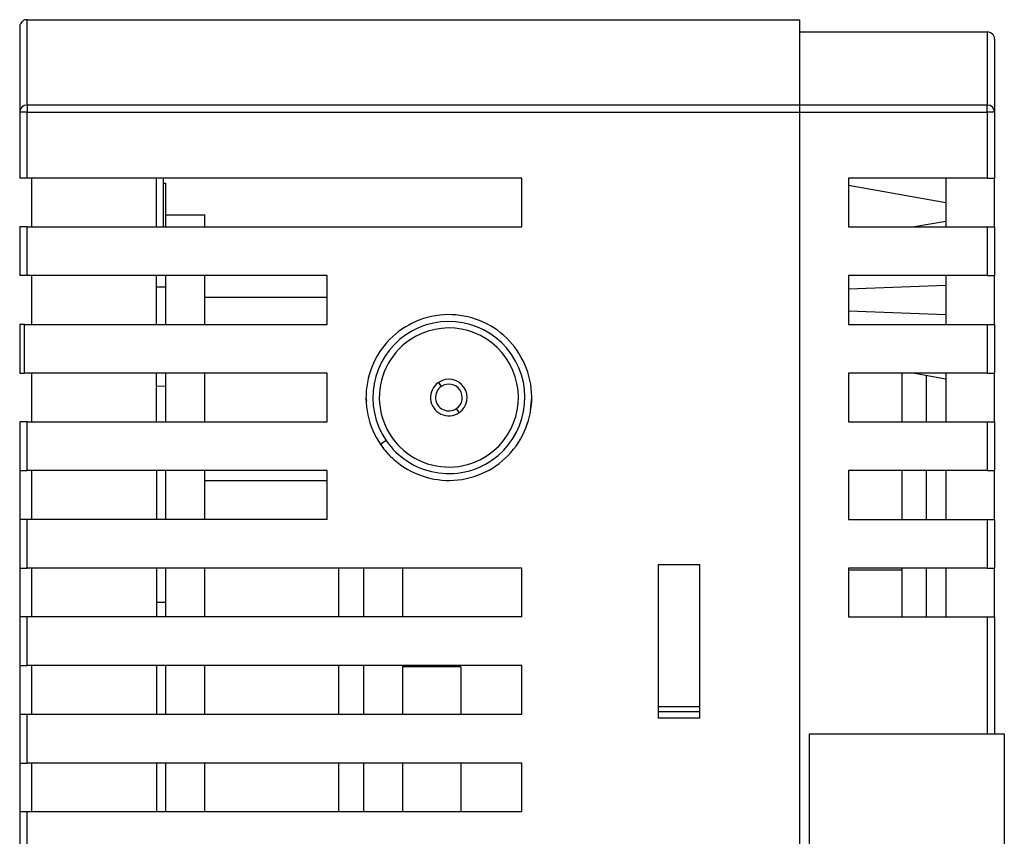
# Model space of a CAD drawing. Header units: millimetres. Extents: x -5320 to 345, y 512 to 4229.
# Tile 9 of 256: x -5191 to -5151, y 3936 to 3969. Entities that reach past the tile are written whole.
import ezdxf

# ---------------------------------------------------------------- set-up
doc = ezdxf.new("R2010")
doc.units = ezdxf.units.MM
doc.header["$LTSCALE"] = 5

msp = doc.modelspace()

# ---------------------------------------------------------------- linework, layer by layer
at = {"color": 7, "linetype": 'Continuous', "lineweight": 25}
for p, q in [((-5191.31, 3968.967), (-5191.31, 3965.467)), ((-5191.01, 3965.767), (-5191.01, 3969.267)), ((-5191.01, 3969.267), (-5159.31, 3969.267)), ((-5159.31, 3969.267), (-5159.31, 3965.767)), ((-5159.31, 3968.767), (-5151.61, 3968.767)), ((-5159.31, 3968.767), (-5159.31, 3965.767)), ((-5151.61, 3968.767), (-5151.61, 3965.767)), ((-5151.31, 3968.467), (-5151.31, 3965.467)), ((-5159.31, 3965.767), (-5191.01, 3965.767)), ((-5191.01, 3965.767), (-5191.01, 3965.467)), ((-5151.61, 3965.767), (-5159.31, 3965.767)), ((-5159.31, 3965.767), (-5159.31, 3965.467)), ((-5151.61, 3965.467), (-5151.61, 3965.767)), ((-5191.31, 3965.467), (-5191.31, 3962.767)), ((-5191.01, 3965.467), (-5191.31, 3965.467)), ((-5191.01, 3962.767), (-5191.01, 3965.467)), ((-5191.01, 3965.467), (-5159.31, 3965.467)), ((-5159.31, 3965.467), (-5159.31, 3905.767)), ((-5159.31, 3965.467), (-5151.61, 3965.467)), ((-5151.31, 3965.467), (-5151.61, 3965.467)), ((-5151.61, 3965.467), (-5151.61, 3962.767)), ((-5151.31, 3965.467), (-5151.31, 3962.767)), ((-5170.701, 3962.767), (-5191.01, 3962.767)), ((-5190.81, 3960.767), (-5190.81, 3962.767)), ((-5185.701, 3960.767), (-5185.701, 3962.767)), ((-5185.41, 3960.767), (-5185.41, 3962.767)), ((-5185.41, 3962.567), (-5185.31, 3962.567)), ((-5185.31, 3961.267), (-5185.31, 3962.567)), ((-5170.701, 3960.767), (-5170.701, 3962.767)), ((-5151.61, 3962.767), (-5157.31, 3962.767)), ((-5157.31, 3962.767), (-5157.31, 3960.767)), ((-5157.31, 3962.472), (-5153.31, 3961.767)), ((-5153.31, 3962.767), (-5153.31, 3960.767)), ((-5151.61, 3962.767), (-5151.31, 3962.767)), ((-5151.31, 3960.767), (-5151.31, 3962.767)), ((-5185.31, 3960.767), (-5185.31, 3961.267)), ((-5185.31, 3961.267), (-5183.71, 3961.267)), ((-5183.71, 3960.767), (-5183.71, 3961.267)), ((-5153.31, 3960.993), (-5154.596, 3960.767)), ((-5191.31, 3960.767), (-5191.31, 3958.767)), ((-5191.01, 3958.767), (-5191.01, 3960.767)), ((-5191.01, 3960.767), (-5170.701, 3960.767)), ((-5157.31, 3960.767), (-5151.61, 3960.767)), ((-5151.61, 3960.767), (-5151.61, 3958.767)), ((-5151.61, 3960.767), (-5151.31, 3960.767)), ((-5151.31, 3960.767), (-5151.31, 3958.767)), ((-5178.701, 3958.767), (-5191.01, 3958.767)), ((-5190.81, 3956.767), (-5190.81, 3958.767)), ((-5185.701, 3956.767), (-5185.701, 3958.767)), ((-5185.31, 3956.767), (-5185.31, 3958.767)), ((-5183.71, 3956.767), (-5183.71, 3958.767)), ((-5178.701, 3956.767), (-5178.701, 3958.767)), ((-5151.61, 3958.767), (-5157.31, 3958.767)), ((-5157.31, 3958.767), (-5157.31, 3956.767)), ((-5153.31, 3958.767), (-5153.31, 3956.767)), ((-5151.61, 3958.767), (-5151.31, 3958.767)), ((-5151.31, 3956.767), (-5151.31, 3958.767)), ((-5185.31, 3958.293), (-5185.701, 3958.3)), ((-5157.31, 3958.231), (-5153.31, 3958.37)), ((-5178.701, 3957.867), (-5183.71, 3957.867)), ((-5153.31, 3957.163), (-5157.31, 3957.303)), ((-5191.31, 3956.767), (-5191.31, 3954.767)), ((-5191.11, 3954.767), (-5191.11, 3956.767)), ((-5191.11, 3956.767), (-5178.701, 3956.767)), ((-5157.31, 3956.767), (-5151.61, 3956.767)), ((-5151.61, 3956.767), (-5151.61, 3954.767)), ((-5151.61, 3956.767), (-5151.31, 3956.767)), ((-5151.31, 3956.767), (-5151.31, 3954.767)), ((-5178.701, 3954.767), (-5191.11, 3954.767)), ((-5190.81, 3952.767), (-5190.81, 3954.767)), ((-5185.701, 3952.767), (-5185.701, 3954.767)), ((-5185.31, 3952.767), (-5185.31, 3954.767)), ((-5183.71, 3952.767), (-5183.71, 3954.767)), ((-5178.701, 3952.767), (-5178.701, 3954.767)), ((-5151.61, 3954.767), (-5157.31, 3954.767)), ((-5157.31, 3954.767), (-5157.31, 3952.767)), ((-5155.11, 3954.767), (-5155.11, 3952.767)), ((-5154.596, 3954.767), (-5153.31, 3954.54)), ((-5153.31, 3954.767), (-5153.31, 3952.767)), ((-5151.61, 3954.767), (-5151.31, 3954.767)), ((-5151.31, 3952.767), (-5151.31, 3954.767)), ((-5174.126, 3954.385), (-5174.013, 3954.22)), ((-5154.11, 3954.681), (-5154.11, 3952.767)), ((-5185.701, 3954.234), (-5185.31, 3954.24)), ((-5177.101, 3953.767), (-5177.086, 3953.611)), ((-5170.352, 3953.252), (-5170.301, 3953.767)), ((-5173.276, 3953.149), (-5173.389, 3953.314)), ((-5191.31, 3952.767), (-5191.31, 3950.767)), ((-5191.01, 3950.767), (-5191.01, 3952.767)), ((-5191.01, 3952.767), (-5178.701, 3952.767)), ((-5157.31, 3952.767), (-5151.61, 3952.767)), ((-5151.61, 3952.767), (-5151.61, 3950.767)), ((-5151.61, 3952.767), (-5151.31, 3952.767)), ((-5151.31, 3952.767), (-5151.31, 3950.767)), ((-5176.271, 3951.998), (-5176.503, 3951.839)), ((-5191.31, 3950.767), (-5191.31, 3948.767)), ((-5178.701, 3950.767), (-5191.01, 3950.767)), ((-5190.81, 3948.767), (-5190.81, 3950.767)), ((-5185.701, 3950.767), (-5185.701, 3948.767)), ((-5185.31, 3948.767), (-5185.31, 3950.767)), ((-5183.71, 3948.767), (-5183.71, 3950.767)), ((-5178.701, 3948.767), (-5178.701, 3950.767)), ((-5151.61, 3950.767), (-5157.31, 3950.767)), ((-5157.31, 3950.767), (-5157.31, 3948.767)), ((-5155.11, 3950.767), (-5155.11, 3948.767)), ((-5154.11, 3950.767), (-5154.11, 3948.767)), ((-5153.31, 3950.767), (-5153.31, 3948.767)), ((-5151.61, 3950.767), (-5151.31, 3950.767)), ((-5151.31, 3948.767), (-5151.31, 3950.767)), ((-5183.71, 3950.367), (-5178.701, 3950.367)), ((-5191.31, 3948.767), (-5191.31, 3946.767)), ((-5191.01, 3946.767), (-5191.01, 3948.767)), ((-5178.701, 3948.767), (-5191.01, 3948.767)), ((-5157.31, 3948.767), (-5151.61, 3948.767)), ((-5151.61, 3948.767), (-5151.61, 3946.767)), ((-5151.61, 3948.767), (-5151.31, 3948.767)), ((-5151.31, 3948.767), (-5151.31, 3946.767)), ((-5191.31, 3946.767), (-5191.31, 3944.767)), ((-5170.701, 3946.767), (-5191.01, 3946.767)), ((-5190.81, 3944.767), (-5190.81, 3946.767)), ((-5185.701, 3946.767), (-5185.701, 3944.767)), ((-5185.31, 3944.767), (-5185.31, 3946.767)), ((-5183.71, 3944.767), (-5183.71, 3946.767)), ((-5178.21, 3944.767), (-5178.21, 3946.767)), ((-5177.21, 3946.767), (-5177.21, 3944.767)), ((-5175.61, 3946.767), (-5175.61, 3944.767)), ((-5170.701, 3944.767), (-5170.701, 3946.767)), ((-5165.11, 3946.917), (-5163.41, 3946.917)), ((-5165.11, 3946.917), (-5165.11, 3940.617)), ((-5163.41, 3940.617), (-5163.41, 3946.917)), ((-5151.61, 3946.767), (-5157.31, 3946.767)), ((-5157.31, 3946.767), (-5157.31, 3944.767)), ((-5155.11, 3946.687), (-5157.31, 3946.687)), ((-5155.11, 3946.767), (-5155.11, 3944.767)), ((-5154.11, 3946.767), (-5154.11, 3944.767)), ((-5153.31, 3946.767), (-5153.31, 3944.767)), ((-5151.61, 3946.767), (-5151.31, 3946.767)), ((-5151.31, 3944.767), (-5151.31, 3946.767)), ((-5185.701, 3945.367), (-5185.31, 3945.367)), ((-5191.31, 3944.767), (-5191.31, 3942.767)), ((-5191.01, 3942.767), (-5191.01, 3944.767)), ((-5170.701, 3944.767), (-5191.01, 3944.767)), ((-5157.31, 3944.767), (-5151.61, 3944.767)), ((-5151.61, 3944.767), (-5151.61, 3939.967)), ((-5151.61, 3944.767), (-5151.31, 3944.767)), ((-5151.31, 3944.767), (-5151.31, 3939.967)), ((-5191.31, 3942.767), (-5191.31, 3940.767)), ((-5170.701, 3942.767), (-5191.01, 3942.767)), ((-5190.81, 3940.767), (-5190.81, 3942.767)), ((-5185.701, 3942.767), (-5185.701, 3940.767)), ((-5185.31, 3940.767), (-5185.31, 3942.767)), ((-5183.71, 3940.767), (-5183.71, 3942.767)), ((-5178.21, 3940.767), (-5178.21, 3942.767)), ((-5177.21, 3942.767), (-5177.21, 3940.767)), ((-5175.61, 3942.767), (-5175.61, 3940.767)), ((-5173.21, 3942.722), (-5175.61, 3942.722)), ((-5173.21, 3942.722), (-5173.21, 3940.767)), ((-5170.701, 3940.767), (-5170.701, 3942.767)), ((-5163.41, 3941.077), (-5165.11, 3941.077)), ((-5191.31, 3940.767), (-5191.31, 3938.767)), ((-5191.01, 3938.767), (-5191.01, 3940.767)), ((-5170.701, 3940.767), (-5191.01, 3940.767)), ((-5163.41, 3940.867), (-5165.11, 3940.867)), ((-5163.41, 3940.617), (-5165.11, 3940.617)), ((-5158.91, 3929.967), (-5158.91, 3939.967)), ((-5158.91, 3939.967), (-5150.91, 3939.967)), ((-5150.91, 3939.967), (-5150.91, 3929.967)), ((-5191.31, 3938.767), (-5191.31, 3936.767)), ((-5170.701, 3938.767), (-5191.01, 3938.767)), ((-5190.81, 3936.767), (-5190.81, 3938.767)), ((-5185.701, 3938.767), (-5185.701, 3936.767)), ((-5185.31, 3936.767), (-5185.31, 3938.767)), ((-5183.71, 3936.767), (-5183.71, 3938.767)), ((-5178.21, 3936.767), (-5178.21, 3938.767)), ((-5177.21, 3938.767), (-5177.21, 3936.767)), ((-5175.61, 3938.767), (-5175.61, 3936.767)), ((-5173.21, 3938.767), (-5173.21, 3936.767)), ((-5170.701, 3936.767), (-5170.701, 3938.767)), ((-5191.31, 3936.767), (-5191.31, 3934.767)), ((-5191.01, 3934.767), (-5191.01, 3936.767)), ((-5170.701, 3936.767), (-5191.01, 3936.767))]:
    msp.add_line(p, q, dxfattribs=at)
for centre, radius, start, end in [((-5191.01, 3965.467), 0.3, 90, 180), ((-5151.61, 3965.467), 0.3, 0, 90), ((-5173.701, 3953.767), 3.12, 304.5305, 124.5305), ((-5173.701, 3953.767), 2.853, 304.5305, 124.5305), ((-5173.701, 3953.767), 3.12, 124.5305, 214.5305), ((-5173.701, 3953.767), 2.853, 124.5305, 304.5305), ((-5173.701, 3953.767), 0.75, 124.5305, 304.5305), ((-5173.701, 3953.767), 0.75, 304.5305, 124.5305), ((-5173.701, 3953.767), 0.55, 124.5305, 304.5305), ((-5173.701, 3953.767), 0.55, 304.5305, 124.5305), ((-5173.701, 3953.767), 3.12, 214.5305, 304.5305)]:
    msp.add_arc(centre, radius, start, end, dxfattribs=at)
for points, knots in [([(-5191.01, 3969.267), (-5191.029, 3969.266), (-5191.067, 3969.264), (-5191.122, 3969.247), (-5191.175, 3969.22), (-5191.232, 3969.174), (-5191.294, 3969.092), (-5191.304, 3969.013), (-5191.31, 3968.967)], [0, 0, 0, 0, 0.116267, 0.23667, 0.361483, 0.490951, 0.702792, 1, 1, 1, 1]), ([(-5151.31, 3968.467), (-5151.31, 3968.537), (-5151.34, 3968.62), (-5151.457, 3968.737), (-5151.54, 3968.767), (-5151.61, 3968.767)], [0, 0, 0, 0, 0.5, 0.5, 1, 1, 1, 1]), ([(-5159.31, 3965.767), (-5159.31, 3965.766), (-5159.31, 3965.764), (-5159.31, 3965.746), (-5159.31, 3965.718), (-5159.31, 3965.668), (-5159.31, 3965.586), (-5159.31, 3965.507), (-5159.31, 3965.467)], [0, 0, 0, 0, 0.126041, 0.24822, 0.371524, 0.50081, 0.748249, 1, 1, 1, 1]), ([(-5191.01, 3962.767), (-5191.03, 3962.767), (-5191.069, 3962.767), (-5191.125, 3962.767), (-5191.177, 3962.767), (-5191.238, 3962.767), (-5191.299, 3962.767), (-5191.306, 3962.767), (-5191.31, 3962.767)], [0, 0, 0, 0, 0.126041, 0.24822, 0.371524, 0.50081, 0.748249, 1, 1, 1, 1]), ([(-5191.01, 3960.767), (-5191.089, 3960.767), (-5191.167, 3960.767), (-5191.278, 3960.767), (-5191.31, 3960.767), (-5191.31, 3960.767)], [0, 0, 0, 0, 0.5, 0.5, 1, 1, 1, 1]), ([(-5191.01, 3958.767), (-5191.03, 3958.767), (-5191.069, 3958.767), (-5191.125, 3958.767), (-5191.177, 3958.767), (-5191.238, 3958.767), (-5191.299, 3958.767), (-5191.306, 3958.767), (-5191.31, 3958.767)], [0, 0, 0, 0, 0.126041, 0.24822, 0.371524, 0.50081, 0.748249, 1, 1, 1, 1]), ([(-5176.503, 3951.839), (-5176.748, 3952.196), (-5176.933, 3952.617), (-5177.121, 3953.499), (-5177.124, 3953.958), (-5176.966, 3954.811), (-5176.799, 3955.239), (-5176.309, 3955.996), (-5175.986, 3956.322), (-5175.271, 3956.814), (-5174.851, 3956.999), (-5173.969, 3957.187), (-5173.51, 3957.189), (-5172.657, 3957.032), (-5172.229, 3956.865), (-5171.472, 3956.374), (-5171.146, 3956.052), (-5170.654, 3955.337), (-5170.469, 3954.917), (-5170.281, 3954.034), (-5170.278, 3953.575), (-5170.436, 3952.722), (-5170.603, 3952.294), (-5171.094, 3951.538), (-5171.416, 3951.211), (-5172.131, 3950.719), (-5172.551, 3950.535), (-5173.433, 3950.347), (-5173.892, 3950.344), (-5174.746, 3950.502), (-5175.173, 3950.668), (-5175.93, 3951.159), (-5176.257, 3951.482), (-5176.503, 3951.839)], [0, 0, 0, 0, 0.0625, 0.0625, 0.125, 0.125, 0.1875, 0.1875, 0.25, 0.25, 0.3125, 0.3125, 0.375, 0.375, 0.4375, 0.4375, 0.5, 0.5, 0.5625, 0.5625, 0.625, 0.625, 0.6875, 0.6875, 0.75, 0.75, 0.8125, 0.8125, 0.875, 0.875, 0.9375, 0.9375, 1, 1, 1, 1]), ([(-5191.11, 3956.767), (-5191.168, 3956.767), (-5191.22, 3956.767), (-5191.291, 3956.767), (-5191.31, 3956.767), (-5191.31, 3956.767)], [0, 0, 0, 0, 0.5, 0.5, 1, 1, 1, 1]), ([(-5191.31, 3954.767), (-5191.31, 3954.767), (-5191.291, 3954.767), (-5191.22, 3954.767), (-5191.168, 3954.767), (-5191.11, 3954.767)], [0, 0, 0, 0, 0.5, 0.5, 1, 1, 1, 1]), ([(-5191.01, 3952.767), (-5191.089, 3952.767), (-5191.167, 3952.767), (-5191.278, 3952.767), (-5191.31, 3952.767), (-5191.31, 3952.767)], [0, 0, 0, 0, 0.5, 0.5, 1, 1, 1, 1]), ([(-5176.499, 3951.842), (-5176.379, 3951.671), (-5176.229, 3951.456), (-5176.025, 3951.295), (-5175.984, 3951.263)], [0, 0, 0, 0, 0.798165, 1, 1, 1, 1]), ([(-5191.31, 3950.767), (-5191.31, 3950.767), (-5191.278, 3950.767), (-5191.167, 3950.767), (-5191.089, 3950.767), (-5191.01, 3950.767)], [0, 0, 0, 0, 0.5, 0.5, 1, 1, 1, 1]), ([(-5191.01, 3948.767), (-5191.089, 3948.767), (-5191.167, 3948.767), (-5191.278, 3948.767), (-5191.31, 3948.767), (-5191.31, 3948.767)], [0, 0, 0, 0, 0.5, 0.5, 1, 1, 1, 1]), ([(-5191.31, 3946.767), (-5191.31, 3946.767), (-5191.278, 3946.767), (-5191.167, 3946.767), (-5191.089, 3946.767), (-5191.01, 3946.767)], [0, 0, 0, 0, 0.5, 0.5, 1, 1, 1, 1]), ([(-5191.01, 3944.767), (-5191.089, 3944.767), (-5191.167, 3944.767), (-5191.278, 3944.767), (-5191.31, 3944.767), (-5191.31, 3944.767)], [0, 0, 0, 0, 0.5, 0.5, 1, 1, 1, 1]), ([(-5191.31, 3942.767), (-5191.31, 3942.767), (-5191.278, 3942.767), (-5191.167, 3942.767), (-5191.089, 3942.767), (-5191.01, 3942.767)], [0, 0, 0, 0, 0.5, 0.5, 1, 1, 1, 1]), ([(-5191.01, 3940.767), (-5191.089, 3940.767), (-5191.167, 3940.767), (-5191.278, 3940.767), (-5191.31, 3940.767), (-5191.31, 3940.767)], [0, 0, 0, 0, 0.5, 0.5, 1, 1, 1, 1]), ([(-5191.31, 3938.767), (-5191.31, 3938.767), (-5191.278, 3938.767), (-5191.167, 3938.767), (-5191.089, 3938.767), (-5191.01, 3938.767)], [0, 0, 0, 0, 0.5, 0.5, 1, 1, 1, 1]), ([(-5191.01, 3936.767), (-5191.089, 3936.767), (-5191.167, 3936.767), (-5191.278, 3936.767), (-5191.31, 3936.767), (-5191.31, 3936.767)], [0, 0, 0, 0, 0.5, 0.5, 1, 1, 1, 1])]:
    msp.add_open_spline(points, degree=3, knots=knots, dxfattribs=at)

doc.saveas('drawing.dxf')
